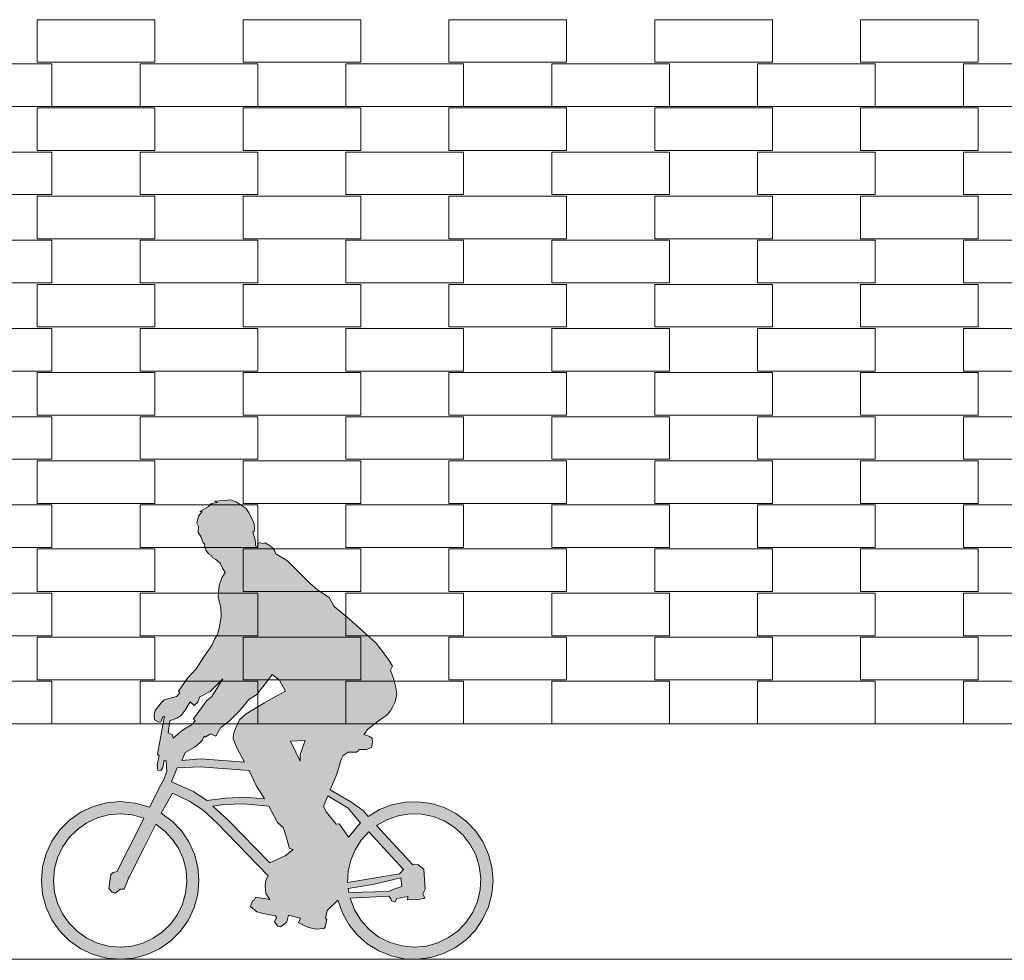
# Model space of a CAD drawing. Header units: millimetres. Extents: x 641988563 to 642234695, y 6457251462 to 6457368821.
# Tile 206 of 223: x 642201166 to 642204515, y 6457252140 to 6457255339. Entities that reach past the tile are written whole.
import ezdxf

# ---------------------------------------------------------------- set-up
doc = ezdxf.new("R2010")
doc.units = ezdxf.units.MM
doc.header["$MEASUREMENT"] = 0

# ---------------------------------------------------------------- blocks, each defined once
blk = doc.blocks.new('Man on Bicycle Contour 01 24[56]_1', base_point=(642201504.3, 6457252143.7))
at = {"linetype": 'Continuous', "lineweight": 13, "true_color": 0xaaaaaa}
h = blk.add_hatch(color=253, dxfattribs=at)
h.paths.add_polyline_path([(642201508, 6457252679.6), (642201461.5, 6457252675.5), (642201416.4, 6457252663.4), (642201374.1, 6457252643.7), (642201335.8, 6457252616.9), (642201302.8, 6457252583.8), (642201276, 6457252545.5), (642201256.3, 6457252503.2), (642201244.2, 6457252458), (642201240.1, 6457252411.5), (642201244.2, 6457252364.9), (642201256.3, 6457252319.7), (642201276, 6457252277.4), (642201302.8, 6457252239.1), (642201335.8, 6457252206), (642201374.1, 6457252179.2), (642201416.4, 6457252159.5), (642201461.5, 6457252147.4), (642201508, 6457252143.3), (642201554.6, 6457252147.4), (642201599.7, 6457252159.5), (642201642, 6457252179.2), (642201680.3, 6457252206), (642201713.3, 6457252239.1), (642201740.1, 6457252277.4), (642201759.8, 6457252319.7), (642201771.9, 6457252364.9), (642201776, 6457252411.5), (642201772.1, 6457252456.9), (642201760.6, 6457252501), (642201741.8, 6457252542.5), (642201716.2, 6457252580.3), (642201684.6, 6457252613.1), (642201647.9, 6457252640.2), (642201685.7, 6457252708), (642201707.1, 6457252698.4), (642201744.6, 6457252680.4), (642201789.8, 6457252651.1), (642201837, 6457252607), (642202011.8, 6457252427), (642202003.4, 6457252412.9), (642202001.4, 6457252393.3), (642202003.9, 6457252366.9), (642202017, 6457252346.7), (642201968.2, 6457252355), (642201964.9, 6457252345.2), (642201957.6, 6457252341.7), (642201951.6, 6457252323.5), (642201972.9, 6457252305.2), (642201990.2, 6457252299.8), (642202011, 6457252295.6), (642202036.4, 6457252291.1), (642202040, 6457252285.3), (642202032.3, 6457252270.8), (642202044.3, 6457252256.2), (642202052.7, 6457252254), (642202067.6, 6457252263.5), (642202074.7, 6457252271), (642202080, 6457252293.8), (642202121.1, 6457252283.1), (642202114.3, 6457252267.4), (642202148.9, 6457252251.6), (642202174.7, 6457252245.6), (642202200.6, 6457252248.6), (642202205.5, 6457252252.8), (642202210.5, 6457252278.2), (642202206.3, 6457252283), (642202212.4, 6457252308.8), (642202248.6, 6457252344.2), (642202263.7, 6457252301.3), (642202285.8, 6457252261.6), (642202314.4, 6457252226.1), (642202348.4, 6457252196), (642202387.1, 6457252172.1), (642202429.3, 6457252155.1), (642202473.7, 6457252145.5), (642202519.2, 6457252143.5), (642202564.3, 6457252149.3), (642202607.7, 6457252162.6), (642202648.3, 6457252183), (642202684.9, 6457252210.1), (642202716.4, 6457252242.9), (642202741.8, 6457252280.6), (642202760.6, 6457252322.1), (642202772, 6457252366.1), (642202775.9, 6457252411.5), (642202772.1, 6457252456.5), (642202760.8, 6457252500.3), (642202742.3, 6457252541.5), (642202717.1, 6457252579.1), (642202686, 6457252611.8), (642202649.8, 6457252638.9), (642202609.7, 6457252659.6), (642202566.6, 6457252673.1), (642202521.8, 6457252679.3), (642202476.7, 6457252677.8), (642202432.4, 6457252668.7), (642202390.3, 6457252652.4), (642202351.6, 6457252629.2), (642202344.7, 6457252636.6), (642202334, 6457252649.2), (642202291.9, 6457252678.6), (642202222.3, 6457252719.5), (642202244.4, 6457252772.6), (642202259.9, 6457252822.7), (642202266.2, 6457252836.2), (642202283.5, 6457252848.3), (642202311.5, 6457252847.5), (642202316.8, 6457252851.8), (642202319.1, 6457252856.4), (642202345.7, 6457252856.9), (642202362.6, 6457252863.5), (642202366.6, 6457252881.8), (642202364.8, 6457252895.3), (642202353.5, 6457252902.5), (642202336.8, 6457252907.9), (642202349.8, 6457252925.7), (642202384.9, 6457252952.7), (642202416.8, 6457252976.1), (642202427.6, 6457252987.9), (642202436.8, 6457253005.3), (642202442.8, 6457253018.7), (642202449.2, 6457253044.9), (642202443.8, 6457253071.8), (642202438.8, 6457253094.8), (642202427.6, 6457253127), (642202434.3, 6457253140.6), (642202422.3, 6457253159.3), (642202379.3, 6457253217.5), (642202288.2, 6457253300.3), (642202235.2, 6457253343.1), (642202219, 6457253374.2), (642202179.1, 6457253399.9), (642202152.7, 6457253422.1), (642202076.9, 6457253498.8), (642202037.1, 6457253522.2), (642202033.3, 6457253533.4), (642202028.6, 6457253540.5), (642202017.9, 6457253549.1), (642202001.5, 6457253559.2), (642201992.5, 6457253556.3), (642201984.6, 6457253561), (642201978.1, 6457253558.4), (642201973.7, 6457253548.4), (642201968.7, 6457253549.8), (642201967.8, 6457253559.2), (642201965.9, 6457253574.5), (642201958.8, 6457253596.4), (642201963.2, 6457253599.7), (642201964.5, 6457253609.9), (642201963.5, 6457253623.5), (642201957.9, 6457253638), (642201945.6, 6457253661.2), (642201936.9, 6457253675.9), (642201923.2, 6457253685.8), (642201903, 6457253699.3), (642201898.9, 6457253700.6), (642201883.2, 6457253705.5), (642201862.4, 6457253704), (642201829, 6457253701.8), (642201839.5, 6457253696.3), (642201818.5, 6457253693.2), (642201807.9, 6457253683.7), (642201779.1, 6457253666.7), (642201786.9, 6457253666), (642201774.7, 6457253650.4), (642201768.8, 6457253627), (642201774, 6457253614.7), (642201773, 6457253595), (642201782.8, 6457253580.8), (642201790.5, 6457253559.4), (642201794.4, 6457253556.5), (642201795.7, 6457253545.5), (642201799.9, 6457253533.3), (642201808.4, 6457253522.2), (642201818.3, 6457253516.8), (642201823.4, 6457253509.1), (642201833.8, 6457253502.6), (642201848.5, 6457253490.6), (642201856.5, 6457253473.9), (642201864.7, 6457253458.3), (642201854.1, 6457253440.5), (642201844.6, 6457253414.4), (642201841, 6457253375.6), (642201849.9, 6457253338.9), (642201851.9, 6457253308.3), (642201844.5, 6457253268.5), (642201837.8, 6457253246), (642201829.3, 6457253232.3), (642201819.5, 6457253210.1), (642201792.4, 6457253172.4), (642201766.3, 6457253131.6), (642201736.8, 6457253099.7), (642201706, 6457253054.9), (642201711, 6457253049.2), (642201699.4, 6457253036.8), (642201657.5, 6457253025.5), (642201647.5, 6457253015.4), (642201627.5, 6457252989), (642201623.2, 6457252973.8), (642201624.5, 6457252958.2), (642201639.6, 6457252950), (642201646.1, 6457252950.6), (642201652.5, 6457252968.4), (642201658.8, 6457252970.7), (642201635.3, 6457252840.9), (642201640.7, 6457252835.5), (642201634.1, 6457252803.8), (642201636.1, 6457252786.3), (642201645.9, 6457252785.5), (642201652.5, 6457252795.7), (642201657.7, 6457252820.1), (642201664.2, 6457252818.8), (642201667.2, 6457252782.3), (642201655.3, 6457252753.1), (642201639.9, 6457252724.2), (642201629.9, 6457252704.4), (642201607.6, 6457252660.4), (642201558.8, 6457252674.8)])
h.paths.add_polyline_path([(642201508, 6457252184.8), (642201468.7, 6457252188.3), (642201430.6, 6457252198.5), (642201394.8, 6457252215.2), (642201362.5, 6457252237.8), (642201334.6, 6457252265.8), (642201312, 6457252298.1), (642201295.3, 6457252333.9), (642201285.1, 6457252372.1), (642201281.6, 6457252411.5), (642201285.1, 6457252450.8), (642201295.3, 6457252489), (642201312, 6457252524.8), (642201334.6, 6457252557.1), (642201362.5, 6457252585.1), (642201394.8, 6457252607.7), (642201430.6, 6457252624.4), (642201468.7, 6457252634.7), (642201508, 6457252638.1), (642201549.1, 6457252634.3), (642201588.8, 6457252623.2), (642201585.2, 6457252615.9), (642201539.5, 6457252525.5), (642201508, 6457252463.2), (642201497.5, 6457252442.4), (642201483.6, 6457252438.8), (642201476.6, 6457252431.6), (642201468.9, 6457252383.6), (642201480.3, 6457252371.7), (642201492.2, 6457252368.1), (642201507.7, 6457252381.5), (642201521.1, 6457252381.8), (642201537.7, 6457252422), (642201539.5, 6457252425.5), (642201587.9, 6457252521.3), (642201624.8, 6457252594.4), (642201629.1, 6457252603), (642201660, 6457252579.5), (642201686.4, 6457252551.1), (642201707.6, 6457252518.6), (642201722.9, 6457252482.9), (642201732, 6457252445.2), (642201734.4, 6457252406.4), (642201730.2, 6457252367.9), (642201719.6, 6457252330.6), (642201702.7, 6457252295.6), (642201680.1, 6457252264.1), (642201652.4, 6457252236.9), (642201620.6, 6457252214.8), (642201585.4, 6457252198.4), (642201548, 6457252188.4), (642201509.4, 6457252184.8)], flags=0)
h.paths.add_polyline_path([(642201685.8, 6457252906.3), (642201671.5, 6457252914.1), (642201677.1, 6457252954.9), (642201701.2, 6457252963.4), (642201715.5, 6457252972.2), (642201729.3, 6457252990.4), (642201745.5, 6457253019), (642201759.1, 6457253006.7), (642201772.4, 6457253018.1), (642201778.7, 6457253035.6), (642201814.3, 6457253054.6), (642201857.5, 6457253096.9), (642201820.2, 6457253037.2), (642201802.6, 6457253023.1), (642201756.8, 6457252961.4), (642201762.5, 6457252954.2), (642201750.2, 6457252940.2), (642201719.7, 6457252922.1), (642201688.6, 6457252895.1)], flags=0)
h.paths.add_polyline_path([(642201683, 6457252747.1), (642201702.2, 6457252794.4), (642201780.1, 6457252798.2), (642201946.3, 6457252785.4), (642201970.8, 6457252734.3), (642201998.7, 6457252688.9), (642201931.5, 6457252694.7), (642201866.8, 6457252691.7), (642201803.2, 6457252683.1), (642201757.4, 6457252713.6)], flags=0)
h.paths.add_polyline_path([(642201718, 6457252819.8), (642201729.4, 6457252846.8), (642201759.2, 6457252863.1), (642201778.4, 6457252879.7), (642201787.9, 6457252890.1), (642201793.2, 6457252902.1), (642201797.3, 6457252899.3), (642201815.5, 6457252909.7), (642201833.6, 6457252902.7), (642201850.1, 6457252931.8), (642201879, 6457252953.2), (642201914.9, 6457252989.2), (642201946, 6457253027.1), (642201972.7, 6457253044.2), (642202008.6, 6457253090), (642202025.3, 6457253112.2), (642202050, 6457253092.6), (642202070, 6457253055.1), (642202028.2, 6457253032), (642201998.3, 6457253015.6), (642201936.4, 6457252978), (642201913.7, 6457252957.3), (642201901.6, 6457252930.1), (642201893, 6457252910.5), (642201892.6, 6457252892.9), (642201905.5, 6457252860.6), (642201930.9, 6457252814), (642201782.2, 6457252825.5)], flags=0)
h.paths.add_polyline_path([(642201823.3, 6457252663.6), (642201861.5, 6457252669.7), (642201927, 6457252671.8), (642202013.6, 6457252664), (642202043.1, 6457252608.8), (642202062.8, 6457252591.4), (642202071.9, 6457252564.4), (642202083.4, 6457252520), (642202096.8, 6457252517.1), (642202068.9, 6457252495.4), (642202016.4, 6457252471.9), (642201875.8, 6457252616.5)], flags=0)
h.paths.add_polyline_path([(642202087.2, 6457252884.9), (642202136.6, 6457252887.3), (642202120.6, 6457252840.2), (642202120.2, 6457252817.3)], flags=0)
h.paths.add_polyline_path([(642202199.3, 6457252663.4), (642202213.8, 6457252699.2), (642202283.7, 6457252657.5), (642202305.5, 6457252630.5), (642202319.7, 6457252613.4), (642202325.1, 6457252607.5), (642202284.1, 6457252558.8), (642202262.3, 6457252591.6), (642202252.4, 6457252604.5), (642202242.6, 6457252603.3), (642202209.6, 6457252644.1)], flags=0)
h.paths.add_polyline_path([(642202281.6, 6457252404.7), (642202283.8, 6457252443.1), (642202292.3, 6457252480.5), (642202307.1, 6457252516), (642202327.6, 6457252548.5), (642202353.3, 6457252577), (642202471.6, 6457252449.3), (642202472.4, 6457252449.8), (642202458.3, 6457252434.5)], flags=0)
h.paths.add_polyline_path([(642202283.3, 6457252383.7), (642202367.2, 6457252397.8), (642202461.9, 6457252420.7), (642202466.4, 6457252390.7), (642202439.1, 6457252381.6), (642202421, 6457252374.3), (642202285.3, 6457252370.6)], flags=0)
h.paths.add_polyline_path([(642202289.7, 6457252351.3), (642202421.5, 6457252357.9), (642202428.4, 6457252349.2), (642202430.8, 6457252342.1), (642202441.5, 6457252337.2), (642202448.9, 6457252350), (642202486.6, 6457252356.4), (642202485.3, 6457252346), (642202522.6, 6457252346.6), (642202544.5, 6457252350.8), (642202537.5, 6457252365.9), (642202545.7, 6457252382.1), (642202540.5, 6457252450.2), (642202520.1, 6457252465.7), (642202503, 6457252464.6), (642202380, 6457252598.4), (642202415.1, 6457252618.1), (642202453.1, 6457252631.3), (642202492.8, 6457252637.6), (642202533.1, 6457252636.7), (642202572.5, 6457252628.7), (642202609.9, 6457252613.8), (642202644.1, 6457252592.6), (642202673.9, 6457252565.6), (642202698.6, 6457252533.8), (642202717.2, 6457252498.1), (642202729.2, 6457252459.6), (642202734.3, 6457252419.7), (642202732.1, 6457252379.5), (642202722.9, 6457252340.3), (642202707, 6457252303.3), (642202684.7, 6457252269.8), (642202656.9, 6457252240.7), (642202624.3, 6457252217), (642202588.1, 6457252199.5), (642202549.3, 6457252188.6), (642202509.3, 6457252184.8), (642202508, 6457252184.8), (642202466.1, 6457252188.7), (642202425.7, 6457252200.3), (642202388.1, 6457252219.2), (642202354.6, 6457252244.7), (642202326.5, 6457252276), (642202304.6, 6457252311.9)], flags=0)
at = {"color": 253, "linetype": 'Continuous', "lineweight": 13, "true_color": 0xaaaaaa, "flags": 128}
for points in [[(642201508, 6457252679.6), (642201461.5, 6457252675.5), (642201416.4, 6457252663.4), (642201374.1, 6457252643.7), (642201335.8, 6457252616.9), (642201302.8, 6457252583.8), (642201276, 6457252545.5), (642201256.3, 6457252503.2), (642201244.2, 6457252458), (642201240.1, 6457252411.5), (642201244.2, 6457252364.9), (642201256.3, 6457252319.7), (642201276, 6457252277.4), (642201302.8, 6457252239.1), (642201335.8, 6457252206), (642201374.1, 6457252179.2), (642201416.4, 6457252159.5), (642201461.5, 6457252147.4), (642201508, 6457252143.3), (642201554.6, 6457252147.4), (642201599.7, 6457252159.5), (642201642, 6457252179.2), (642201680.3, 6457252206), (642201713.3, 6457252239.1), (642201740.1, 6457252277.4), (642201759.8, 6457252319.7), (642201771.9, 6457252364.9), (642201776, 6457252411.5), (642201772.1, 6457252456.9), (642201760.6, 6457252501), (642201741.8, 6457252542.5), (642201716.2, 6457252580.3), (642201684.6, 6457252613.1), (642201647.9, 6457252640.2), (642201685.7, 6457252708), (642201707.1, 6457252698.4), (642201744.6, 6457252680.4), (642201789.8, 6457252651.1), (642201837, 6457252607), (642202011.8, 6457252427), (642202003.4, 6457252412.9), (642202001.4, 6457252393.3), (642202003.9, 6457252366.9), (642202017, 6457252346.7), (642201968.2, 6457252355), (642201964.9, 6457252345.2), (642201957.6, 6457252341.7), (642201951.6, 6457252323.5), (642201972.9, 6457252305.2), (642201990.2, 6457252299.8), (642202011, 6457252295.6), (642202036.4, 6457252291.1), (642202040, 6457252285.3), (642202032.3, 6457252270.8), (642202044.3, 6457252256.2), (642202052.7, 6457252254), (642202067.6, 6457252263.5), (642202074.7, 6457252271), (642202080, 6457252293.8), (642202121.1, 6457252283.1), (642202114.3, 6457252267.4), (642202148.9, 6457252251.6), (642202174.7, 6457252245.6), (642202200.6, 6457252248.6), (642202205.5, 6457252252.8), (642202210.5, 6457252278.2), (642202206.3, 6457252283), (642202212.4, 6457252308.8), (642202248.6, 6457252344.2), (642202263.7, 6457252301.3), (642202285.8, 6457252261.6), (642202314.4, 6457252226.1), (642202348.4, 6457252196), (642202387.1, 6457252172.1), (642202429.3, 6457252155.1), (642202473.7, 6457252145.5), (642202519.2, 6457252143.5), (642202564.3, 6457252149.3), (642202607.7, 6457252162.6), (642202648.3, 6457252183), (642202684.9, 6457252210.1), (642202716.4, 6457252242.9), (642202741.8, 6457252280.6), (642202760.6, 6457252322.1), (642202772, 6457252366.1), (642202775.9, 6457252411.5), (642202772.1, 6457252456.5), (642202760.8, 6457252500.3), (642202742.3, 6457252541.5), (642202717.1, 6457252579.1), (642202686, 6457252611.8), (642202649.8, 6457252638.9), (642202609.7, 6457252659.6), (642202566.6, 6457252673.1), (642202521.8, 6457252679.3), (642202476.7, 6457252677.8), (642202432.4, 6457252668.7), (642202390.3, 6457252652.4), (642202351.6, 6457252629.2), (642202344.7, 6457252636.6), (642202334, 6457252649.2), (642202291.9, 6457252678.6), (642202222.3, 6457252719.5), (642202244.4, 6457252772.6), (642202259.9, 6457252822.7), (642202266.2, 6457252836.2), (642202283.5, 6457252848.3), (642202311.5, 6457252847.5), (642202316.8, 6457252851.8), (642202319.1, 6457252856.4), (642202345.7, 6457252856.9), (642202362.6, 6457252863.5), (642202366.6, 6457252881.8), (642202364.8, 6457252895.3), (642202353.5, 6457252902.5), (642202336.8, 6457252907.9), (642202349.8, 6457252925.7), (642202384.9, 6457252952.7), (642202416.8, 6457252976.1), (642202427.6, 6457252987.9), (642202436.8, 6457253005.3), (642202442.8, 6457253018.7), (642202449.2, 6457253044.9), (642202443.8, 6457253071.8), (642202438.8, 6457253094.8), (642202427.6, 6457253127), (642202434.3, 6457253140.6), (642202422.3, 6457253159.3), (642202379.3, 6457253217.5), (642202288.2, 6457253300.3), (642202235.2, 6457253343.1), (642202219, 6457253374.2), (642202179.1, 6457253399.9), (642202152.7, 6457253422.1), (642202076.9, 6457253498.8), (642202037.1, 6457253522.2), (642202033.3, 6457253533.4), (642202028.6, 6457253540.5), (642202017.9, 6457253549.1), (642202001.5, 6457253559.2), (642201992.5, 6457253556.3), (642201984.6, 6457253561), (642201978.1, 6457253558.4), (642201973.7, 6457253548.4), (642201968.7, 6457253549.8), (642201967.8, 6457253559.2), (642201965.9, 6457253574.5), (642201958.8, 6457253596.4), (642201963.2, 6457253599.7), (642201964.5, 6457253609.9), (642201963.5, 6457253623.5), (642201957.9, 6457253638), (642201945.6, 6457253661.2), (642201936.9, 6457253675.9), (642201923.2, 6457253685.8), (642201903, 6457253699.3), (642201898.9, 6457253700.6), (642201883.2, 6457253705.5), (642201862.4, 6457253704), (642201829, 6457253701.8), (642201839.5, 6457253696.3), (642201818.5, 6457253693.2), (642201807.9, 6457253683.7), (642201779.1, 6457253666.7), (642201786.9, 6457253666), (642201774.7, 6457253650.4), (642201768.8, 6457253627), (642201774, 6457253614.7), (642201773, 6457253595), (642201782.8, 6457253580.8), (642201790.5, 6457253559.4), (642201794.4, 6457253556.5), (642201795.7, 6457253545.5), (642201799.9, 6457253533.3), (642201808.4, 6457253522.2), (642201818.3, 6457253516.8), (642201823.4, 6457253509.1), (642201833.8, 6457253502.6), (642201848.5, 6457253490.6), (642201856.5, 6457253473.9), (642201864.7, 6457253458.3), (642201854.1, 6457253440.5), (642201844.6, 6457253414.4), (642201841, 6457253375.6), (642201849.9, 6457253338.9), (642201851.9, 6457253308.3), (642201844.5, 6457253268.5), (642201837.8, 6457253246), (642201829.3, 6457253232.3), (642201819.5, 6457253210.1), (642201792.4, 6457253172.4), (642201766.3, 6457253131.6), (642201736.8, 6457253099.7), (642201706, 6457253054.9), (642201711, 6457253049.2), (642201699.4, 6457253036.8), (642201657.5, 6457253025.5), (642201647.5, 6457253015.4), (642201627.5, 6457252989), (642201623.2, 6457252973.8), (642201624.5, 6457252958.2), (642201639.6, 6457252950), (642201646.1, 6457252950.6), (642201652.5, 6457252968.4), (642201658.8, 6457252970.7), (642201635.3, 6457252840.9), (642201640.7, 6457252835.5), (642201634.1, 6457252803.8), (642201636.1, 6457252786.3), (642201645.9, 6457252785.5), (642201652.5, 6457252795.7), (642201657.7, 6457252820.1), (642201664.2, 6457252818.8), (642201667.2, 6457252782.3), (642201655.3, 6457252753.1), (642201639.9, 6457252724.2), (642201629.9, 6457252704.4), (642201607.6, 6457252660.4), (642201558.8, 6457252674.8)], [(642201718, 6457252819.8), (642201729.4, 6457252846.8), (642201759.2, 6457252863.1), (642201778.4, 6457252879.7), (642201787.9, 6457252890.1), (642201793.2, 6457252902.1), (642201797.3, 6457252899.3), (642201815.5, 6457252909.7), (642201833.6, 6457252902.7), (642201850.1, 6457252931.8), (642201879, 6457252953.2), (642201914.9, 6457252989.2), (642201946, 6457253027.1), (642201972.7, 6457253044.2), (642202008.6, 6457253090), (642202025.3, 6457253112.2), (642202050, 6457253092.6), (642202070, 6457253055.1), (642202028.2, 6457253032), (642201998.3, 6457253015.6), (642201936.4, 6457252978), (642201913.7, 6457252957.3), (642201901.6, 6457252930.1), (642201893, 6457252910.5), (642201892.6, 6457252892.9), (642201905.5, 6457252860.6), (642201930.9, 6457252814), (642201782.2, 6457252825.5)], [(642201685.8, 6457252906.3), (642201671.5, 6457252914.1), (642201677.1, 6457252954.9), (642201701.2, 6457252963.4), (642201715.5, 6457252972.2), (642201729.3, 6457252990.4), (642201745.5, 6457253019), (642201759.1, 6457253006.7), (642201772.4, 6457253018.1), (642201778.7, 6457253035.6), (642201814.3, 6457253054.6), (642201857.5, 6457253096.9), (642201820.2, 6457253037.2), (642201802.6, 6457253023.1), (642201756.8, 6457252961.4), (642201762.5, 6457252954.2), (642201750.2, 6457252940.2), (642201719.7, 6457252922.1), (642201688.6, 6457252895.1)], [(642202087.2, 6457252884.9), (642202136.6, 6457252887.3), (642202120.6, 6457252840.2), (642202120.2, 6457252817.3)], [(642201683, 6457252747.1), (642201702.2, 6457252794.4), (642201780.1, 6457252798.2), (642201946.3, 6457252785.4), (642201970.8, 6457252734.3), (642201998.7, 6457252688.9), (642201931.5, 6457252694.7), (642201866.8, 6457252691.7), (642201803.2, 6457252683.1), (642201757.4, 6457252713.6)], [(642202199.3, 6457252663.4), (642202213.8, 6457252699.2), (642202283.7, 6457252657.5), (642202305.5, 6457252630.5), (642202319.7, 6457252613.4), (642202325.1, 6457252607.5), (642202284.1, 6457252558.8), (642202262.3, 6457252591.6), (642202252.4, 6457252604.5), (642202242.6, 6457252603.3), (642202209.6, 6457252644.1)], [(642201823.3, 6457252663.6), (642201861.5, 6457252669.7), (642201927, 6457252671.8), (642202013.6, 6457252664), (642202043.1, 6457252608.8), (642202062.8, 6457252591.4), (642202071.9, 6457252564.4), (642202083.4, 6457252520), (642202096.8, 6457252517.1), (642202068.9, 6457252495.4), (642202016.4, 6457252471.9), (642201875.8, 6457252616.5)], [(642201508, 6457252184.8), (642201468.7, 6457252188.3), (642201430.6, 6457252198.5), (642201394.8, 6457252215.2), (642201362.5, 6457252237.8), (642201334.6, 6457252265.8), (642201312, 6457252298.1), (642201295.3, 6457252333.9), (642201285.1, 6457252372.1), (642201281.6, 6457252411.5), (642201285.1, 6457252450.8), (642201295.3, 6457252489), (642201312, 6457252524.8), (642201334.6, 6457252557.1), (642201362.5, 6457252585.1), (642201394.8, 6457252607.7), (642201430.6, 6457252624.4), (642201468.7, 6457252634.7), (642201508, 6457252638.1), (642201549.1, 6457252634.3), (642201588.8, 6457252623.2), (642201585.2, 6457252615.9), (642201539.5, 6457252525.5), (642201508, 6457252463.2), (642201497.5, 6457252442.4), (642201483.6, 6457252438.8), (642201476.6, 6457252431.6), (642201468.9, 6457252383.6), (642201480.3, 6457252371.7), (642201492.2, 6457252368.1), (642201507.7, 6457252381.5), (642201521.1, 6457252381.8), (642201537.7, 6457252422), (642201539.5, 6457252425.5), (642201587.9, 6457252521.3), (642201624.8, 6457252594.4), (642201629.1, 6457252603), (642201660, 6457252579.5), (642201686.4, 6457252551.1), (642201707.6, 6457252518.6), (642201722.9, 6457252482.9), (642201732, 6457252445.2), (642201734.4, 6457252406.4), (642201730.2, 6457252367.9), (642201719.6, 6457252330.6), (642201702.7, 6457252295.6), (642201680.1, 6457252264.1), (642201652.4, 6457252236.9), (642201620.6, 6457252214.8), (642201585.4, 6457252198.4), (642201548, 6457252188.4), (642201509.4, 6457252184.8)], [(642202289.7, 6457252351.3), (642202421.5, 6457252357.9), (642202428.4, 6457252349.2), (642202430.8, 6457252342.1), (642202441.5, 6457252337.2), (642202448.9, 6457252350), (642202486.6, 6457252356.4), (642202485.3, 6457252346), (642202522.6, 6457252346.6), (642202544.5, 6457252350.8), (642202537.5, 6457252365.9), (642202545.7, 6457252382.1), (642202540.5, 6457252450.2), (642202520.1, 6457252465.7), (642202503, 6457252464.6), (642202380, 6457252598.4), (642202415.1, 6457252618.1), (642202453.1, 6457252631.3), (642202492.8, 6457252637.6), (642202533.1, 6457252636.7), (642202572.5, 6457252628.7), (642202609.9, 6457252613.8), (642202644.1, 6457252592.6), (642202673.9, 6457252565.6), (642202698.6, 6457252533.8), (642202717.2, 6457252498.1), (642202729.2, 6457252459.6), (642202734.3, 6457252419.7), (642202732.1, 6457252379.5), (642202722.9, 6457252340.3), (642202707, 6457252303.3), (642202684.7, 6457252269.8), (642202656.9, 6457252240.7), (642202624.3, 6457252217), (642202588.1, 6457252199.5), (642202549.3, 6457252188.6), (642202509.3, 6457252184.8), (642202508, 6457252184.8), (642202466.1, 6457252188.7), (642202425.7, 6457252200.3), (642202388.1, 6457252219.2), (642202354.6, 6457252244.7), (642202326.5, 6457252276), (642202304.6, 6457252311.9)], [(642202281.6, 6457252404.7), (642202283.8, 6457252443.1), (642202292.3, 6457252480.5), (642202307.1, 6457252516), (642202327.6, 6457252548.5), (642202353.3, 6457252577), (642202471.6, 6457252449.3), (642202472.4, 6457252449.8), (642202458.3, 6457252434.5)], [(642202283.3, 6457252383.7), (642202367.2, 6457252397.8), (642202461.9, 6457252420.7), (642202466.4, 6457252390.7), (642202439.1, 6457252381.6), (642202421, 6457252374.3), (642202285.3, 6457252370.6)]]:
    blk.add_lwpolyline(points, close=True, dxfattribs=at)

msp = doc.modelspace()

# ---------------------------------------------------------------- linework, layer by layer
at = {"color": 253, "linetype": 'Continuous', "lineweight": 13, "true_color": 0xaaaaaa}
for p, q in [((642201225.971, 6457255193.712), (642201225.971, 6457255338.712)), ((642201625.971, 6457255338.712), (642201225.971, 6457255338.712)), ((642201625.971, 6457255193.712), (642201625.971, 6457255338.712)), ((642201925.971, 6457255193.712), (642201925.971, 6457255338.712)), ((642202325.971, 6457255338.712), (642201925.971, 6457255338.712)), ((642202325.971, 6457255193.712), (642202325.971, 6457255338.712)), ((642202625.971, 6457255193.712), (642202625.971, 6457255338.712)), ((642203025.971, 6457255338.712), (642202625.971, 6457255338.712)), ((642203025.971, 6457255193.712), (642203025.971, 6457255338.712)), ((642203325.971, 6457255193.712), (642203325.971, 6457255338.712)), ((642203725.971, 6457255338.712), (642203325.971, 6457255338.712)), ((642203725.971, 6457255193.712), (642203725.971, 6457255338.712)), ((642204025.971, 6457255193.712), (642204025.971, 6457255338.712)), ((642204425.971, 6457255338.712), (642204025.971, 6457255338.712)), ((642204425.971, 6457255193.712), (642204425.971, 6457255338.712)), ((642201275.971, 6457255188.712), (642200875.971, 6457255188.712)), ((642201625.971, 6457255193.712), (642201225.971, 6457255193.712)), ((642201275.971, 6457255043.712), (642201275.971, 6457255188.712)), ((642201575.971, 6457255043.712), (642201575.971, 6457255188.712)), ((642201975.971, 6457255188.712), (642201575.971, 6457255188.712)), ((642202325.971, 6457255193.712), (642201925.971, 6457255193.712)), ((642201975.971, 6457255043.712), (642201975.971, 6457255188.712)), ((642202275.971, 6457255043.712), (642202275.971, 6457255188.712)), ((642202675.971, 6457255188.712), (642202275.971, 6457255188.712)), ((642203025.971, 6457255193.712), (642202625.971, 6457255193.712)), ((642202675.971, 6457255043.712), (642202675.971, 6457255188.712)), ((642202975.971, 6457255043.712), (642202975.971, 6457255188.712)), ((642203375.971, 6457255188.712), (642202975.971, 6457255188.712)), ((642203725.971, 6457255193.712), (642203325.971, 6457255193.712)), ((642203375.971, 6457255043.712), (642203375.971, 6457255188.712)), ((642203675.971, 6457255043.712), (642203675.971, 6457255188.712)), ((642204075.971, 6457255188.712), (642203675.971, 6457255188.712)), ((642204425.971, 6457255193.712), (642204025.971, 6457255193.712)), ((642204075.971, 6457255043.712), (642204075.971, 6457255188.712)), ((642204375.971, 6457255043.712), (642204375.971, 6457255188.712)), ((642204775.971, 6457255188.712), (642204375.971, 6457255188.712)), ((642201275.971, 6457255043.712), (642200875.971, 6457255043.712)), ((642201225.971, 6457254893.712), (642201225.971, 6457255038.712)), ((642201625.971, 6457255038.712), (642201225.971, 6457255038.712)), ((642201575.971, 6457255043.712), (642201275.971, 6457255043.712)), ((642201975.971, 6457255043.712), (642201575.971, 6457255043.712)), ((642201625.971, 6457254893.712), (642201625.971, 6457255038.712)), ((642201925.971, 6457254893.712), (642201925.971, 6457255038.712)), ((642202325.971, 6457255038.712), (642201925.971, 6457255038.712)), ((642202275.971, 6457255043.712), (642201975.971, 6457255043.712)), ((642202675.971, 6457255043.712), (642202275.971, 6457255043.712)), ((642202325.971, 6457254893.712), (642202325.971, 6457255038.712)), ((642202625.971, 6457254893.712), (642202625.971, 6457255038.712)), ((642203025.971, 6457255038.712), (642202625.971, 6457255038.712)), ((642202975.971, 6457255043.712), (642202675.971, 6457255043.712)), ((642203375.971, 6457255043.712), (642202975.971, 6457255043.712)), ((642203025.971, 6457254893.712), (642203025.971, 6457255038.712)), ((642203325.971, 6457254893.712), (642203325.971, 6457255038.712)), ((642203725.971, 6457255038.712), (642203325.971, 6457255038.712)), ((642203675.971, 6457255043.712), (642203375.971, 6457255043.712)), ((642204075.971, 6457255043.712), (642203675.971, 6457255043.712)), ((642203725.971, 6457254893.712), (642203725.971, 6457255038.712)), ((642204025.971, 6457254893.712), (642204025.971, 6457255038.712)), ((642204425.971, 6457255038.712), (642204025.971, 6457255038.712)), ((642204375.971, 6457255043.712), (642204075.971, 6457255043.712)), ((642204775.971, 6457255043.712), (642204375.971, 6457255043.712)), ((642204425.971, 6457254893.712), (642204425.971, 6457255038.712)), ((642201275.971, 6457254888.712), (642200875.971, 6457254888.712)), ((642201625.971, 6457254893.712), (642201225.971, 6457254893.712)), ((642201275.971, 6457254743.712), (642201275.971, 6457254888.712)), ((642201575.971, 6457254743.712), (642201575.971, 6457254888.712)), ((642201975.971, 6457254888.712), (642201575.971, 6457254888.712)), ((642202325.971, 6457254893.712), (642201925.971, 6457254893.712)), ((642201975.971, 6457254743.712), (642201975.971, 6457254888.712)), ((642202275.971, 6457254743.712), (642202275.971, 6457254888.712)), ((642202675.971, 6457254888.712), (642202275.971, 6457254888.712)), ((642203025.971, 6457254893.712), (642202625.971, 6457254893.712)), ((642202675.971, 6457254743.712), (642202675.971, 6457254888.712)), ((642202975.971, 6457254743.712), (642202975.971, 6457254888.712)), ((642203375.971, 6457254888.712), (642202975.971, 6457254888.712)), ((642203725.971, 6457254893.712), (642203325.971, 6457254893.712)), ((642203375.971, 6457254743.712), (642203375.971, 6457254888.712)), ((642203675.971, 6457254743.712), (642203675.971, 6457254888.712)), ((642204075.971, 6457254888.712), (642203675.971, 6457254888.712)), ((642204425.971, 6457254893.712), (642204025.971, 6457254893.712)), ((642204075.971, 6457254743.712), (642204075.971, 6457254888.712)), ((642204375.971, 6457254743.712), (642204375.971, 6457254888.712)), ((642204775.971, 6457254888.712), (642204375.971, 6457254888.712)), ((642201275.971, 6457254743.712), (642200875.971, 6457254743.712)), ((642201225.971, 6457254593.712), (642201225.971, 6457254738.712)), ((642201625.971, 6457254738.712), (642201225.971, 6457254738.712)), ((642201975.971, 6457254743.712), (642201575.971, 6457254743.712)), ((642201625.971, 6457254593.712), (642201625.971, 6457254738.712)), ((642201925.971, 6457254593.712), (642201925.971, 6457254738.712)), ((642202325.971, 6457254738.712), (642201925.971, 6457254738.712)), ((642202675.971, 6457254743.712), (642202275.971, 6457254743.712)), ((642202325.971, 6457254593.712), (642202325.971, 6457254738.712)), ((642202625.971, 6457254593.712), (642202625.971, 6457254738.712)), ((642203025.971, 6457254738.712), (642202625.971, 6457254738.712)), ((642203375.971, 6457254743.712), (642202975.971, 6457254743.712)), ((642203025.971, 6457254593.712), (642203025.971, 6457254738.712)), ((642203325.971, 6457254593.712), (642203325.971, 6457254738.712)), ((642203725.971, 6457254738.712), (642203325.971, 6457254738.712)), ((642204075.971, 6457254743.712), (642203675.971, 6457254743.712)), ((642203725.971, 6457254593.712), (642203725.971, 6457254738.712)), ((642204025.971, 6457254593.712), (642204025.971, 6457254738.712)), ((642204425.971, 6457254738.712), (642204025.971, 6457254738.712)), ((642204775.971, 6457254743.712), (642204375.971, 6457254743.712)), ((642204425.971, 6457254593.712), (642204425.971, 6457254738.712)), ((642201275.971, 6457254588.712), (642200875.971, 6457254588.712)), ((642201625.971, 6457254593.712), (642201225.971, 6457254593.712)), ((642201275.971, 6457254443.712), (642201275.971, 6457254588.712)), ((642201575.971, 6457254443.712), (642201575.971, 6457254588.712)), ((642201975.971, 6457254588.712), (642201575.971, 6457254588.712)), ((642202325.971, 6457254593.712), (642201925.971, 6457254593.712)), ((642201975.971, 6457254443.712), (642201975.971, 6457254588.712)), ((642202275.971, 6457254443.712), (642202275.971, 6457254588.712)), ((642202675.971, 6457254588.712), (642202275.971, 6457254588.712)), ((642203025.971, 6457254593.712), (642202625.971, 6457254593.712)), ((642202675.971, 6457254443.712), (642202675.971, 6457254588.712)), ((642202975.971, 6457254443.712), (642202975.971, 6457254588.712)), ((642203375.971, 6457254588.712), (642202975.971, 6457254588.712)), ((642203725.971, 6457254593.712), (642203325.971, 6457254593.712)), ((642203375.971, 6457254443.712), (642203375.971, 6457254588.712)), ((642203675.971, 6457254443.712), (642203675.971, 6457254588.712)), ((642204075.971, 6457254588.712), (642203675.971, 6457254588.712)), ((642204425.971, 6457254593.712), (642204025.971, 6457254593.712)), ((642204075.971, 6457254443.712), (642204075.971, 6457254588.712)), ((642204375.971, 6457254443.712), (642204375.971, 6457254588.712)), ((642204775.971, 6457254588.712), (642204375.971, 6457254588.712)), ((642201275.971, 6457254443.712), (642200875.971, 6457254443.712)), ((642201225.971, 6457254293.712), (642201225.971, 6457254438.712)), ((642201625.971, 6457254438.712), (642201225.971, 6457254438.712)), ((642201975.971, 6457254443.712), (642201575.971, 6457254443.712)), ((642201625.971, 6457254293.712), (642201625.971, 6457254438.712)), ((642201925.971, 6457254293.712), (642201925.971, 6457254438.712)), ((642202325.971, 6457254438.712), (642201925.971, 6457254438.712)), ((642202675.971, 6457254443.712), (642202275.971, 6457254443.712)), ((642202325.971, 6457254293.712), (642202325.971, 6457254438.712)), ((642202625.971, 6457254293.712), (642202625.971, 6457254438.712)), ((642203025.971, 6457254438.712), (642202625.971, 6457254438.712)), ((642203375.971, 6457254443.712), (642202975.971, 6457254443.712)), ((642203025.971, 6457254293.712), (642203025.971, 6457254438.712)), ((642203325.971, 6457254293.712), (642203325.971, 6457254438.712)), ((642203725.971, 6457254438.712), (642203325.971, 6457254438.712)), ((642204075.971, 6457254443.712), (642203675.971, 6457254443.712)), ((642203725.971, 6457254293.712), (642203725.971, 6457254438.712)), ((642204025.971, 6457254293.712), (642204025.971, 6457254438.712)), ((642204425.971, 6457254438.712), (642204025.971, 6457254438.712)), ((642204775.971, 6457254443.712), (642204375.971, 6457254443.712)), ((642204425.971, 6457254293.712), (642204425.971, 6457254438.712)), ((642201275.971, 6457254288.712), (642200875.971, 6457254288.712)), ((642201625.971, 6457254293.712), (642201225.971, 6457254293.712)), ((642201275.971, 6457254143.712), (642201275.971, 6457254288.712)), ((642201575.971, 6457254143.712), (642201575.971, 6457254288.712)), ((642201975.971, 6457254288.712), (642201575.971, 6457254288.712)), ((642202325.971, 6457254293.712), (642201925.971, 6457254293.712)), ((642201975.971, 6457254143.712), (642201975.971, 6457254288.712)), ((642202275.971, 6457254143.712), (642202275.971, 6457254288.712)), ((642202675.971, 6457254288.712), (642202275.971, 6457254288.712)), ((642203025.971, 6457254293.712), (642202625.971, 6457254293.712)), ((642202675.971, 6457254143.712), (642202675.971, 6457254288.712)), ((642202975.971, 6457254143.712), (642202975.971, 6457254288.712)), ((642203375.971, 6457254288.712), (642202975.971, 6457254288.712)), ((642203725.971, 6457254293.712), (642203325.971, 6457254293.712)), ((642203375.971, 6457254143.712), (642203375.971, 6457254288.712)), ((642203675.971, 6457254143.712), (642203675.971, 6457254288.712)), ((642204075.971, 6457254288.712), (642203675.971, 6457254288.712)), ((642204425.971, 6457254293.712), (642204025.971, 6457254293.712)), ((642204075.971, 6457254143.712), (642204075.971, 6457254288.712)), ((642204375.971, 6457254143.712), (642204375.971, 6457254288.712)), ((642204775.971, 6457254288.712), (642204375.971, 6457254288.712)), ((642201275.971, 6457254143.712), (642200875.971, 6457254143.712)), ((642201225.971, 6457253993.712), (642201225.971, 6457254138.712)), ((642201625.971, 6457254138.712), (642201225.971, 6457254138.712)), ((642201975.971, 6457254143.712), (642201575.971, 6457254143.712)), ((642201625.971, 6457253993.712), (642201625.971, 6457254138.712)), ((642201925.971, 6457253993.712), (642201925.971, 6457254138.712)), ((642202325.971, 6457254138.712), (642201925.971, 6457254138.712)), ((642202675.971, 6457254143.712), (642202275.971, 6457254143.712)), ((642202325.971, 6457253993.712), (642202325.971, 6457254138.712)), ((642202625.971, 6457253993.712), (642202625.971, 6457254138.712)), ((642203025.971, 6457254138.712), (642202625.971, 6457254138.712)), ((642203375.971, 6457254143.712), (642202975.971, 6457254143.712)), ((642203025.971, 6457253993.712), (642203025.971, 6457254138.712)), ((642203325.971, 6457253993.712), (642203325.971, 6457254138.712)), ((642203725.971, 6457254138.712), (642203325.971, 6457254138.712)), ((642204075.971, 6457254143.712), (642203675.971, 6457254143.712)), ((642203725.971, 6457253993.712), (642203725.971, 6457254138.712)), ((642204025.971, 6457253993.712), (642204025.971, 6457254138.712)), ((642204425.971, 6457254138.712), (642204025.971, 6457254138.712)), ((642204775.971, 6457254143.712), (642204375.971, 6457254143.712)), ((642204425.971, 6457253993.712), (642204425.971, 6457254138.712)), ((642201275.971, 6457253988.712), (642200875.971, 6457253988.712)), ((642201625.971, 6457253993.712), (642201225.971, 6457253993.712)), ((642201275.971, 6457253843.712), (642201275.971, 6457253988.712)), ((642201575.971, 6457253843.712), (642201575.971, 6457253988.712)), ((642201975.971, 6457253988.712), (642201575.971, 6457253988.712)), ((642202325.971, 6457253993.712), (642201925.971, 6457253993.712)), ((642201975.971, 6457253843.712), (642201975.971, 6457253988.712)), ((642202275.971, 6457253843.712), (642202275.971, 6457253988.712)), ((642202675.971, 6457253988.712), (642202275.971, 6457253988.712)), ((642203025.971, 6457253993.712), (642202625.971, 6457253993.712)), ((642202675.971, 6457253843.712), (642202675.971, 6457253988.712)), ((642202975.971, 6457253843.712), (642202975.971, 6457253988.712)), ((642203375.971, 6457253988.712), (642202975.971, 6457253988.712)), ((642203725.971, 6457253993.712), (642203325.971, 6457253993.712)), ((642203375.971, 6457253843.712), (642203375.971, 6457253988.712)), ((642203675.971, 6457253843.712), (642203675.971, 6457253988.712)), ((642204075.971, 6457253988.712), (642203675.971, 6457253988.712)), ((642204425.971, 6457253993.712), (642204025.971, 6457253993.712)), ((642204075.971, 6457253843.712), (642204075.971, 6457253988.712)), ((642204375.971, 6457253843.712), (642204375.971, 6457253988.712)), ((642204775.971, 6457253988.712), (642204375.971, 6457253988.712)), ((642201275.971, 6457253843.712), (642200875.971, 6457253843.712)), ((642201225.971, 6457253693.712), (642201225.971, 6457253838.712)), ((642201625.971, 6457253838.712), (642201225.971, 6457253838.712)), ((642201975.971, 6457253843.712), (642201575.971, 6457253843.712)), ((642201625.971, 6457253693.712), (642201625.971, 6457253838.712)), ((642201925.971, 6457253693.712), (642201925.971, 6457253838.712)), ((642202325.971, 6457253838.712), (642201925.971, 6457253838.712)), ((642202675.971, 6457253843.712), (642202275.971, 6457253843.712)), ((642202325.971, 6457253693.712), (642202325.971, 6457253838.712)), ((642202625.971, 6457253693.712), (642202625.971, 6457253838.712)), ((642203025.971, 6457253838.712), (642202625.971, 6457253838.712)), ((642203375.971, 6457253843.712), (642202975.971, 6457253843.712)), ((642203025.971, 6457253693.712), (642203025.971, 6457253838.712)), ((642203325.971, 6457253693.712), (642203325.971, 6457253838.712)), ((642203725.971, 6457253838.712), (642203325.971, 6457253838.712)), ((642204075.971, 6457253843.712), (642203675.971, 6457253843.712)), ((642203725.971, 6457253693.712), (642203725.971, 6457253838.712)), ((642204025.971, 6457253693.712), (642204025.971, 6457253838.712)), ((642204425.971, 6457253838.712), (642204025.971, 6457253838.712)), ((642204775.971, 6457253843.712), (642204375.971, 6457253843.712)), ((642204425.971, 6457253693.712), (642204425.971, 6457253838.712)), ((642201275.971, 6457253688.712), (642200875.971, 6457253688.712)), ((642201625.971, 6457253693.712), (642201225.971, 6457253693.712)), ((642201275.971, 6457253543.712), (642201275.971, 6457253688.712)), ((642201575.971, 6457253543.712), (642201575.971, 6457253688.712)), ((642201975.971, 6457253688.712), (642201575.971, 6457253688.712)), ((642202325.971, 6457253693.712), (642201925.971, 6457253693.712)), ((642201975.971, 6457253543.712), (642201975.971, 6457253688.712)), ((642202275.971, 6457253543.712), (642202275.971, 6457253688.712)), ((642202675.971, 6457253688.712), (642202275.971, 6457253688.712)), ((642203025.971, 6457253693.712), (642202625.971, 6457253693.712)), ((642202675.971, 6457253543.712), (642202675.971, 6457253688.712)), ((642202975.971, 6457253543.712), (642202975.971, 6457253688.712)), ((642203375.971, 6457253688.712), (642202975.971, 6457253688.712)), ((642203725.971, 6457253693.712), (642203325.971, 6457253693.712)), ((642203375.971, 6457253543.712), (642203375.971, 6457253688.712)), ((642203675.971, 6457253543.712), (642203675.971, 6457253688.712)), ((642204075.971, 6457253688.712), (642203675.971, 6457253688.712)), ((642204425.971, 6457253693.712), (642204025.971, 6457253693.712)), ((642204075.971, 6457253543.712), (642204075.971, 6457253688.712)), ((642204375.971, 6457253543.712), (642204375.971, 6457253688.712)), ((642204775.971, 6457253688.712), (642204375.971, 6457253688.712)), ((642201275.971, 6457253543.712), (642200875.971, 6457253543.712)), ((642201225.971, 6457253393.712), (642201225.971, 6457253538.712)), ((642201625.971, 6457253538.712), (642201225.971, 6457253538.712)), ((642201975.971, 6457253543.712), (642201575.971, 6457253543.712)), ((642201625.971, 6457253393.712), (642201625.971, 6457253538.712)), ((642201925.971, 6457253393.712), (642201925.971, 6457253538.712)), ((642202325.971, 6457253538.712), (642201925.971, 6457253538.712)), ((642202675.971, 6457253543.712), (642202275.971, 6457253543.712)), ((642202325.971, 6457253393.712), (642202325.971, 6457253538.712)), ((642202625.971, 6457253393.712), (642202625.971, 6457253538.712)), ((642203025.971, 6457253538.712), (642202625.971, 6457253538.712)), ((642203375.971, 6457253543.712), (642202975.971, 6457253543.712)), ((642203025.971, 6457253393.712), (642203025.971, 6457253538.712)), ((642203325.971, 6457253393.712), (642203325.971, 6457253538.712)), ((642203725.971, 6457253538.712), (642203325.971, 6457253538.712)), ((642204075.971, 6457253543.712), (642203675.971, 6457253543.712)), ((642203725.971, 6457253393.712), (642203725.971, 6457253538.712)), ((642204025.971, 6457253393.712), (642204025.971, 6457253538.712)), ((642204425.971, 6457253538.712), (642204025.971, 6457253538.712)), ((642204775.971, 6457253543.712), (642204375.971, 6457253543.712)), ((642204425.971, 6457253393.712), (642204425.971, 6457253538.712)), ((642201275.971, 6457253388.712), (642200875.971, 6457253388.712)), ((642201625.971, 6457253393.712), (642201225.971, 6457253393.712)), ((642201275.971, 6457253243.712), (642201275.971, 6457253388.712)), ((642201575.971, 6457253243.712), (642201575.971, 6457253388.712)), ((642201975.971, 6457253388.712), (642201575.971, 6457253388.712)), ((642202325.971, 6457253393.712), (642201925.971, 6457253393.712)), ((642201975.971, 6457253243.712), (642201975.971, 6457253388.712)), ((642202275.971, 6457253243.712), (642202275.971, 6457253388.712)), ((642202675.971, 6457253388.712), (642202275.971, 6457253388.712)), ((642203025.971, 6457253393.712), (642202625.971, 6457253393.712)), ((642202675.971, 6457253243.712), (642202675.971, 6457253388.712)), ((642202975.971, 6457253243.712), (642202975.971, 6457253388.712)), ((642203375.971, 6457253388.712), (642202975.971, 6457253388.712)), ((642203725.971, 6457253393.712), (642203325.971, 6457253393.712)), ((642203375.971, 6457253243.712), (642203375.971, 6457253388.712)), ((642203675.971, 6457253243.712), (642203675.971, 6457253388.712)), ((642204075.971, 6457253388.712), (642203675.971, 6457253388.712)), ((642204425.971, 6457253393.712), (642204025.971, 6457253393.712)), ((642204075.971, 6457253243.712), (642204075.971, 6457253388.712)), ((642204375.971, 6457253243.712), (642204375.971, 6457253388.712)), ((642204775.971, 6457253388.712), (642204375.971, 6457253388.712)), ((642201275.971, 6457253243.712), (642200875.971, 6457253243.712)), ((642201225.971, 6457253093.712), (642201225.971, 6457253238.712)), ((642201625.971, 6457253238.712), (642201225.971, 6457253238.712)), ((642201975.971, 6457253243.712), (642201575.971, 6457253243.712)), ((642201625.971, 6457253093.712), (642201625.971, 6457253238.712)), ((642201925.971, 6457253093.712), (642201925.971, 6457253238.712)), ((642202325.971, 6457253238.712), (642201925.971, 6457253238.712)), ((642202675.971, 6457253243.712), (642202275.971, 6457253243.712)), ((642202325.971, 6457253093.712), (642202325.971, 6457253238.712)), ((642202625.971, 6457253093.712), (642202625.971, 6457253238.712)), ((642203025.971, 6457253238.712), (642202625.971, 6457253238.712)), ((642203375.971, 6457253243.712), (642202975.971, 6457253243.712)), ((642203025.971, 6457253093.712), (642203025.971, 6457253238.712)), ((642203325.971, 6457253093.712), (642203325.971, 6457253238.712)), ((642203725.971, 6457253238.712), (642203325.971, 6457253238.712)), ((642204075.971, 6457253243.712), (642203675.971, 6457253243.712)), ((642203725.971, 6457253093.712), (642203725.971, 6457253238.712)), ((642204025.971, 6457253093.712), (642204025.971, 6457253238.712)), ((642204425.971, 6457253238.712), (642204025.971, 6457253238.712)), ((642204775.971, 6457253243.712), (642204375.971, 6457253243.712)), ((642204425.971, 6457253093.712), (642204425.971, 6457253238.712)), ((642201275.971, 6457253088.712), (642200875.971, 6457253088.712)), ((642201625.971, 6457253093.712), (642201225.971, 6457253093.712)), ((642201275.971, 6457252943.712), (642201275.971, 6457253088.712)), ((642201575.971, 6457252943.712), (642201575.971, 6457253088.712)), ((642201975.971, 6457253088.712), (642201575.971, 6457253088.712)), ((642202325.971, 6457253093.712), (642201925.971, 6457253093.712)), ((642201975.971, 6457252943.712), (642201975.971, 6457253088.712)), ((642202275.971, 6457252943.712), (642202275.971, 6457253088.712)), ((642202675.971, 6457253088.712), (642202275.971, 6457253088.712)), ((642203025.971, 6457253093.712), (642202625.971, 6457253093.712)), ((642202675.971, 6457252943.712), (642202675.971, 6457253088.712)), ((642202975.971, 6457252943.712), (642202975.971, 6457253088.712)), ((642203375.971, 6457253088.712), (642202975.971, 6457253088.712)), ((642203725.971, 6457253093.712), (642203325.971, 6457253093.712)), ((642203375.971, 6457252943.712), (642203375.971, 6457253088.712)), ((642203675.971, 6457252943.712), (642203675.971, 6457253088.712)), ((642204075.971, 6457253088.712), (642203675.971, 6457253088.712)), ((642204425.971, 6457253093.712), (642204025.971, 6457253093.712)), ((642204075.971, 6457252943.712), (642204075.971, 6457253088.712)), ((642204375.971, 6457252943.712), (642204375.971, 6457253088.712)), ((642204775.971, 6457253088.712), (642204375.971, 6457253088.712)), ((642208124.649, 6457252943.712), (642198585.873, 6457252943.712))]:
    msp.add_line(p, q, dxfattribs=at)
at = {"color": 7, "linetype": 'Continuous', "lineweight": 20, "flags": 128}
msp.add_lwpolyline([(642211434.335, 6457252143.287), (642211097.292, 6457252140.004), (642211096.215, 6457252139.992), (642211095.098, 6457252139.98), (642209563.017, 6457252143.712), (642190401.527, 6457252143.712), (642190391.489, 6457252143.556), (642190389.358, 6457252143.484)], dxfattribs=at)

# ---------------------------------------------------------------- block references
at = {"color": 7, "linetype": 'Continuous', "lineweight": 5}
msp.add_blockref('Man on Bicycle Contour 01 24[56]_1', (642201504.344, 6457252143.712), dxfattribs=at)

doc.saveas('drawing.dxf')
